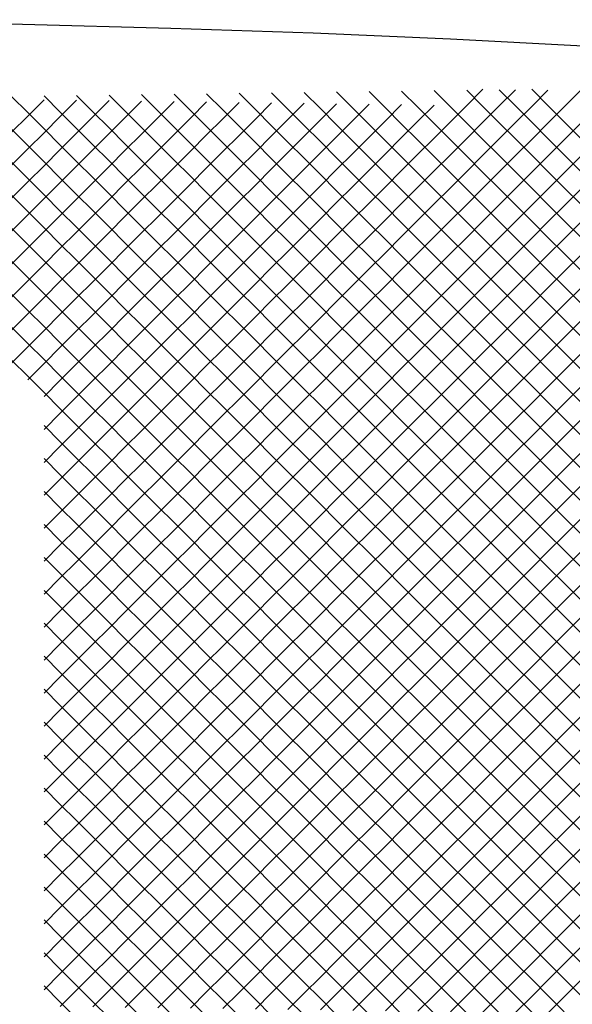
# Model space of a CAD drawing. Extents: x -15.9 to 15.9, y -4.2 to 4.2.
# Tile 20 of 29: x 2.3 to 4.7, y -0.1 to 4.2. Entities that reach past the tile are written whole.
import ezdxf

# ---------------------------------------------------------------- set-up
doc = ezdxf.new("R2010")
doc.units = 0

msp = doc.modelspace()

# ---------------------------------------------------------------- linework, layer by layer
at = {"layer": 'CNC'}
for points in [[(7.42467, 3.86475), (6.92309, 3.9178), (6.40774, 3.9664), (5.87822, 4.01051), (5.33394, 4.05008), (4.77402, 4.08508), (4.19718, 4.11549), (3.60147, 4.14126), (2.98389, 4.16238), (2.33943, 4.17883), (1.65885, 4.19059), (0.92078, 4.19765), (0, 4.2), (-0.92078, 4.19765), (-1.65885, 4.19059), (-2.33943, 4.17883)], [(2.43367, 1.99367), (2.50421, 2.06421), (2.57475, 2.13475), (2.64529, 2.20529), (2.71583, 2.27583), (2.78637, 2.34637), (2.85691, 2.41691), (2.92745, 2.48745), (2.998, 2.558), (3.06854, 2.62854), (3.13908, 2.69908), (3.20962, 2.76962), (3.28016, 2.84016), (3.3507, 2.9107), (3.42124, 2.98124), (3.49178, 3.05178), (3.56232, 3.12232), (3.63287, 3.19287), (3.70341, 3.26341), (3.77395, 3.33395), (3.84449, 3.40449), (3.91503, 3.47503), (3.98557, 3.54557), (4.05611, 3.61611), (4.12665, 3.68665), (4.19719, 3.75719), (4.26774, 3.82774), (4.33828, 3.89828)], [(2.43367, 1.85067), (2.50421, 1.92121), (2.57475, 1.99175), (2.64529, 2.06229), (2.71583, 2.13283), (2.78637, 2.20337), (2.85691, 2.27391), (2.92745, 2.34445), (2.998, 2.415), (3.06854, 2.48554), (3.13908, 2.55608), (3.20962, 2.62662), (3.28016, 2.69716), (3.3507, 2.7677), (3.42124, 2.83824), (3.49178, 2.90878), (3.56232, 2.97932), (3.63287, 3.04987), (3.70341, 3.12041), (3.77395, 3.19095), (3.84449, 3.26149), (3.91503, 3.33203), (3.98557, 3.40257), (4.05611, 3.47311), (4.12665, 3.54365), (4.19719, 3.61419), (4.26774, 3.68474), (4.33828, 3.75528), (4.40882, 3.82582), (4.47936, 3.89636)], [(2.43367, 1.70767), (2.50421, 1.77821), (2.57475, 1.84875), (2.64529, 1.91929), (2.71583, 1.98983), (2.78637, 2.06037), (2.85691, 2.13091), (2.92745, 2.20145), (2.998, 2.272), (3.06854, 2.34254), (3.13908, 2.41308), (3.20962, 2.48362), (3.28016, 2.55416), (3.3507, 2.6247), (3.42124, 2.69524), (3.49178, 2.76578), (3.56232, 2.83632), (3.63287, 2.90687), (3.70341, 2.97741), (3.77395, 3.04795), (3.84449, 3.11849), (3.91503, 3.18903), (3.98557, 3.25957), (4.05611, 3.33011), (4.12665, 3.40065), (4.19719, 3.47119), (4.26774, 3.54174), (4.33828, 3.61228), (4.40882, 3.68282), (4.47936, 3.75336), (4.5499, 3.8239), (4.62044, 3.89444)], [(2.43367, 1.56467), (2.50421, 1.63521), (2.57475, 1.70575), (2.64529, 1.77629), (2.71583, 1.84683), (2.78637, 1.91737), (2.85691, 1.98791), (2.92745, 2.05845), (2.998, 2.129), (3.06854, 2.19954), (3.13908, 2.27008), (3.20962, 2.34062), (3.28016, 2.41116), (3.3507, 2.4817), (3.42124, 2.55224), (3.49178, 2.62278), (3.56232, 2.69332), (3.63287, 2.76387), (3.70341, 2.83441), (3.77395, 2.90495), (3.84449, 2.97549), (3.91503, 3.04603), (3.98557, 3.11657), (4.05611, 3.18711), (4.12665, 3.25765), (4.19719, 3.32819), (4.26774, 3.39874), (4.33828, 3.46928), (4.40882, 3.53982), (4.47936, 3.61036), (4.5499, 3.6809), (4.62044, 3.75144), (4.69098, 3.82198), (4.76152, 3.89252)], [(3.84449, 3.88851), (3.91503, 3.81797), (3.98557, 3.74743), (4.05611, 3.67689), (4.12665, 3.60635), (4.19719, 3.53581), (4.26774, 3.46526), (4.33828, 3.39472), (4.40882, 3.32418), (4.47936, 3.25364), (4.5499, 3.1831), (4.62044, 3.11256), (4.69098, 3.04202), (4.76152, 2.97148)], [(3.98557, 3.89043), (4.05611, 3.81989), (4.12665, 3.74935), (4.19719, 3.67881), (4.26774, 3.60826), (4.33828, 3.53772), (4.40882, 3.46718), (4.47936, 3.39664), (4.5499, 3.3261), (4.62044, 3.25556), (4.69098, 3.18502), (4.76152, 3.11448)], [(4.12665, 3.89235), (4.19719, 3.82181), (4.26774, 3.75126), (4.33828, 3.68072), (4.40882, 3.61018), (4.47936, 3.53964), (4.5499, 3.4691), (4.62044, 3.39856), (4.69098, 3.32802), (4.76152, 3.25748)], [(4.26774, 3.89426), (4.33828, 3.82372), (4.40882, 3.75318), (4.47936, 3.68264), (4.5499, 3.6121), (4.62044, 3.54156), (4.69098, 3.47102), (4.76152, 3.40048)], [(4.40882, 3.89618), (4.47936, 3.82564), (4.5499, 3.7551), (4.62044, 3.68456), (4.69098, 3.61402), (4.76152, 3.54348)], [(4.5499, 3.8981), (4.62044, 3.82756), (4.69098, 3.75702), (4.76152, 3.68648)], [(1.23447, 2.65347), (1.30501, 2.72401), (1.37555, 2.79455), (1.44609, 2.86509), (1.51663, 2.93563), (1.58717, 3.00617), (1.65772, 3.07672), (1.72826, 3.14726), (1.7988, 3.2178), (1.86934, 3.28834), (1.93988, 3.35888), (2.01042, 3.42942), (2.08096, 3.49996), (2.1515, 3.5705), (2.22204, 3.64104), (2.29259, 3.71159), (2.36313, 3.78213), (2.43367, 3.85267)], [(1.37555, 2.65155), (1.44609, 2.72209), (1.51663, 2.79263), (1.58717, 2.86317), (1.65772, 2.93372), (1.72826, 3.00426), (1.7988, 3.0748), (1.86934, 3.14534), (1.93988, 3.21588), (2.01042, 3.28642), (2.08096, 3.35696), (2.1515, 3.4275), (2.22204, 3.49804), (2.29259, 3.56859), (2.36313, 3.63913), (2.43367, 3.70967), (2.50421, 3.78021), (2.57475, 3.85075)], [(1.51663, 2.64963), (1.58717, 2.72017), (1.65772, 2.79072), (1.72826, 2.86126), (1.7988, 2.9318), (1.86934, 3.00234), (1.93988, 3.07288), (2.01042, 3.14342), (2.08096, 3.21396), (2.1515, 3.2845), (2.22204, 3.35504), (2.29259, 3.42559), (2.36313, 3.49613), (2.43367, 3.56667), (2.50421, 3.63721), (2.57475, 3.70775), (2.64529, 3.77829), (2.71583, 3.84883)], [(1.65772, 2.64772), (1.72826, 2.71826), (1.7988, 2.7888), (1.86934, 2.85934), (1.93988, 2.92988), (2.01042, 3.00042), (2.08096, 3.07096), (2.1515, 3.1415), (2.22204, 3.21204), (2.29259, 3.28259), (2.36313, 3.35313), (2.43367, 3.42367), (2.50421, 3.49421), (2.57475, 3.56475), (2.64529, 3.63529), (2.71583, 3.70583), (2.78637, 3.77637), (2.85691, 3.84691)], [(1.7988, 2.6458), (1.86934, 2.71634), (1.93988, 2.78688), (2.01042, 2.85742), (2.08096, 2.92796), (2.1515, 2.9985), (2.22204, 3.06904), (2.29259, 3.13959), (2.36313, 3.21013), (2.43367, 3.28067), (2.50421, 3.35121), (2.57475, 3.42175), (2.64529, 3.49229), (2.71583, 3.56283), (2.78637, 3.63337), (2.85691, 3.70391), (2.92745, 3.77445), (2.998, 3.845)], [(2.29259, 3.86741), (2.36313, 3.79687), (2.43367, 3.72633), (2.50421, 3.65579), (2.57475, 3.58525), (2.64529, 3.51471), (2.71583, 3.44417), (2.78637, 3.37363), (2.85691, 3.30309), (2.92745, 3.23255), (2.998, 3.162), (3.06854, 3.09146), (3.13908, 3.02092), (3.20962, 2.95038), (3.28016, 2.87984), (3.3507, 2.8093), (3.42124, 2.73876), (3.49178, 2.66822), (3.56232, 2.59768), (3.63287, 2.52713), (3.70341, 2.45659), (3.77395, 2.38605), (3.84449, 2.31551), (3.91503, 2.24497), (3.98557, 2.17443), (4.05611, 2.10389), (4.12665, 2.03335), (4.19719, 1.96281), (4.26774, 1.89226), (4.33828, 1.82172), (4.40882, 1.75118), (4.47936, 1.68064), (4.5499, 1.6101), (4.62044, 1.53956), (4.69098, 1.46902), (4.76152, 1.39848)], [(2.43367, 3.86933), (2.50421, 3.79879), (2.57475, 3.72825), (2.64529, 3.65771), (2.71583, 3.58717), (2.78637, 3.51663), (2.85691, 3.44609), (2.92745, 3.37555), (2.998, 3.305), (3.06854, 3.23446), (3.13908, 3.16392), (3.20962, 3.09338), (3.28016, 3.02284), (3.3507, 2.9523), (3.42124, 2.88176), (3.49178, 2.81122), (3.56232, 2.74068), (3.63287, 2.67013), (3.70341, 2.59959), (3.77395, 2.52905), (3.84449, 2.45851), (3.91503, 2.38797), (3.98557, 2.31743), (4.05611, 2.24689), (4.12665, 2.17635), (4.19719, 2.10581), (4.26774, 2.03526), (4.33828, 1.96472), (4.40882, 1.89418), (4.47936, 1.82364), (4.5499, 1.7531), (4.62044, 1.68256), (4.69098, 1.61202), (4.76152, 1.54148)], [(2.57475, 3.87125), (2.64529, 3.80071), (2.71583, 3.73017), (2.78637, 3.65963), (2.85691, 3.58909), (2.92745, 3.51855), (2.998, 3.448), (3.06854, 3.37746), (3.13908, 3.30692), (3.20962, 3.23638), (3.28016, 3.16584), (3.3507, 3.0953), (3.42124, 3.02476), (3.49178, 2.95422), (3.56232, 2.88368), (3.63287, 2.81313), (3.70341, 2.74259), (3.77395, 2.67205), (3.84449, 2.60151), (3.91503, 2.53097), (3.98557, 2.46043), (4.05611, 2.38989), (4.12665, 2.31935), (4.19719, 2.24881), (4.26774, 2.17826), (4.33828, 2.10772), (4.40882, 2.03718), (4.47936, 1.96664), (4.5499, 1.8961), (4.62044, 1.82556), (4.69098, 1.75502), (4.76152, 1.68448)], [(2.71583, 3.87317), (2.78637, 3.80263), (2.85691, 3.73209), (2.92745, 3.66155), (2.998, 3.591), (3.06854, 3.52046), (3.13908, 3.44992), (3.20962, 3.37938), (3.28016, 3.30884), (3.3507, 3.2383), (3.42124, 3.16776), (3.49178, 3.09722), (3.56232, 3.02668), (3.63287, 2.95613), (3.70341, 2.88559), (3.77395, 2.81505), (3.84449, 2.74451), (3.91503, 2.67397), (3.98557, 2.60343), (4.05611, 2.53289), (4.12665, 2.46235), (4.19719, 2.39181), (4.26774, 2.32126), (4.33828, 2.25072), (4.40882, 2.18018), (4.47936, 2.10964), (4.5499, 2.0391), (4.62044, 1.96856), (4.69098, 1.89802), (4.76152, 1.82748)], [(2.85691, 3.87509), (2.92745, 3.80455), (2.998, 3.734), (3.06854, 3.66346), (3.13908, 3.59292), (3.20962, 3.52238), (3.28016, 3.45184), (3.3507, 3.3813), (3.42124, 3.31076), (3.49178, 3.24022), (3.56232, 3.16968), (3.63287, 3.09913), (3.70341, 3.02859), (3.77395, 2.95805), (3.84449, 2.88751), (3.91503, 2.81697), (3.98557, 2.74643), (4.05611, 2.67589), (4.12665, 2.60535), (4.19719, 2.53481), (4.26774, 2.46426), (4.33828, 2.39372), (4.40882, 2.32318), (4.47936, 2.25264), (4.5499, 2.1821), (4.62044, 2.11156), (4.69098, 2.04102), (4.76152, 1.97048)], [(2.998, 3.877), (3.06854, 3.80646), (3.13908, 3.73592), (3.20962, 3.66538), (3.28016, 3.59484), (3.3507, 3.5243), (3.42124, 3.45376), (3.49178, 3.38322), (3.56232, 3.31268), (3.63287, 3.24213), (3.70341, 3.17159), (3.77395, 3.10105), (3.84449, 3.03051), (3.91503, 2.95997), (3.98557, 2.88943), (4.05611, 2.81889), (4.12665, 2.74835), (4.19719, 2.67781), (4.26774, 2.60726), (4.33828, 2.53672), (4.40882, 2.46618), (4.47936, 2.39564), (4.5499, 2.3251), (4.62044, 2.25456), (4.69098, 2.18402), (4.76152, 2.11348)], [(3.13908, 3.87892), (3.20962, 3.80838), (3.28016, 3.73784), (3.3507, 3.6673), (3.42124, 3.59676), (3.49178, 3.52622), (3.56232, 3.45568), (3.63287, 3.38513), (3.70341, 3.31459), (3.77395, 3.24405), (3.84449, 3.17351), (3.91503, 3.10297), (3.98557, 3.03243), (4.05611, 2.96189), (4.12665, 2.89135), (4.19719, 2.82081), (4.26774, 2.75026), (4.33828, 2.67972), (4.40882, 2.60918), (4.47936, 2.53864), (4.5499, 2.4681), (4.62044, 2.39756), (4.69098, 2.32702), (4.76152, 2.25648)], [(3.28016, 3.88084), (3.3507, 3.8103), (3.42124, 3.73976), (3.49178, 3.66922), (3.56232, 3.59868), (3.63287, 3.52813), (3.70341, 3.45759), (3.77395, 3.38705), (3.84449, 3.31651), (3.91503, 3.24597), (3.98557, 3.17543), (4.05611, 3.10489), (4.12665, 3.03435), (4.19719, 2.96381), (4.26774, 2.89326), (4.33828, 2.82272), (4.40882, 2.75218), (4.47936, 2.68164), (4.5499, 2.6111), (4.62044, 2.54056), (4.69098, 2.47002), (4.76152, 2.39948)], [(3.42124, 3.88276), (3.49178, 3.81222), (3.56232, 3.74168), (3.63287, 3.67113), (3.70341, 3.60059), (3.77395, 3.53005), (3.84449, 3.45951), (3.91503, 3.38897), (3.98557, 3.31843), (4.05611, 3.24789), (4.12665, 3.17735), (4.19719, 3.10681), (4.26774, 3.03626), (4.33828, 2.96572), (4.40882, 2.89518), (4.47936, 2.82464), (4.5499, 2.7541), (4.62044, 2.68356), (4.69098, 2.61302), (4.76152, 2.54248)], [(3.56232, 3.88468), (3.63287, 3.81413), (3.70341, 3.74359), (3.77395, 3.67305), (3.84449, 3.60251), (3.91503, 3.53197), (3.98557, 3.46143), (4.05611, 3.39089), (4.12665, 3.32035), (4.19719, 3.24981), (4.26774, 3.17926), (4.33828, 3.10872), (4.40882, 3.03818), (4.47936, 2.96764), (4.5499, 2.8971), (4.62044, 2.82656), (4.69098, 2.75602), (4.76152, 2.68548)], [(3.70341, 3.88659), (3.77395, 3.81605), (3.84449, 3.74551), (3.91503, 3.67497), (3.98557, 3.60443), (4.05611, 3.53389), (4.12665, 3.46335), (4.19719, 3.39281), (4.26774, 3.32226), (4.33828, 3.25172), (4.40882, 3.18118), (4.47936, 3.11064), (4.5499, 3.0401), (4.62044, 2.96956), (4.69098, 2.89902), (4.76152, 2.82848)], [(1.93988, 2.64388), (2.01042, 2.71442), (2.08096, 2.78496), (2.1515, 2.8555), (2.22204, 2.92604), (2.29259, 2.99659), (2.36313, 3.06713), (2.43367, 3.13767), (2.50421, 3.20821), (2.57475, 3.27875), (2.64529, 3.34929), (2.71583, 3.41983), (2.78637, 3.49037), (2.85691, 3.56091), (2.92745, 3.63145), (2.998, 3.702), (3.06854, 3.77254), (3.13908, 3.84308)], [(2.08096, 2.64196), (2.1515, 2.7125), (2.22204, 2.78304), (2.29259, 2.85359), (2.36313, 2.92413), (2.43367, 2.99467), (2.50421, 3.06521), (2.57475, 3.13575), (2.64529, 3.20629), (2.71583, 3.27683), (2.78637, 3.34737), (2.85691, 3.41791), (2.92745, 3.48845), (2.998, 3.559), (3.06854, 3.62954), (3.13908, 3.70008), (3.20962, 3.77062), (3.28016, 3.84116)], [(2.22204, 2.64004), (2.29259, 2.71059), (2.36313, 2.78113), (2.43367, 2.85167), (2.50421, 2.92221), (2.57475, 2.99275), (2.64529, 3.06329), (2.71583, 3.13383), (2.78637, 3.20437), (2.85691, 3.27491), (2.92745, 3.34545), (2.998, 3.416), (3.06854, 3.48654), (3.13908, 3.55708), (3.20962, 3.62762), (3.28016, 3.69816), (3.3507, 3.7687), (3.42124, 3.83924)], [(2.36313, 2.63813), (2.43367, 2.70867), (2.50421, 2.77921), (2.57475, 2.84975), (2.64529, 2.92029), (2.71583, 2.99083), (2.78637, 3.06137), (2.85691, 3.13191), (2.92745, 3.20245), (2.998, 3.273), (3.06854, 3.34354), (3.13908, 3.41408), (3.20962, 3.48462), (3.28016, 3.55516), (3.3507, 3.6257), (3.42124, 3.69624), (3.49178, 3.76678), (3.56232, 3.83732)], [(2.43367, 2.56567), (2.50421, 2.63621), (2.57475, 2.70675), (2.64529, 2.77729), (2.71583, 2.84783), (2.78637, 2.91837), (2.85691, 2.98891), (2.92745, 3.05945), (2.998, 3.13), (3.06854, 3.20054), (3.13908, 3.27108), (3.20962, 3.34162), (3.28016, 3.41216), (3.3507, 3.4827), (3.42124, 3.55324), (3.49178, 3.62378), (3.56232, 3.69432), (3.63287, 3.76487), (3.70341, 3.83541)], [(2.43367, 2.42267), (2.50421, 2.49321), (2.57475, 2.56375), (2.64529, 2.63429), (2.71583, 2.70483), (2.78637, 2.77537), (2.85691, 2.84591), (2.92745, 2.91645), (2.998, 2.987), (3.06854, 3.05754), (3.13908, 3.12808), (3.20962, 3.19862), (3.28016, 3.26916), (3.3507, 3.3397), (3.42124, 3.41024), (3.49178, 3.48078), (3.56232, 3.55132), (3.63287, 3.62187), (3.70341, 3.69241), (3.77395, 3.76295), (3.84449, 3.83349)], [(2.43367, 2.27967), (2.50421, 2.35021), (2.57475, 2.42075), (2.64529, 2.49129), (2.71583, 2.56183), (2.78637, 2.63237), (2.85691, 2.70291), (2.92745, 2.77345), (2.998, 2.844), (3.06854, 2.91454), (3.13908, 2.98508), (3.20962, 3.05562), (3.28016, 3.12616), (3.3507, 3.1967), (3.42124, 3.26724), (3.49178, 3.33778), (3.56232, 3.40832), (3.63287, 3.47887), (3.70341, 3.54941), (3.77395, 3.61995), (3.84449, 3.69049), (3.91503, 3.76103), (3.98557, 3.83157)], [(2.43367, 2.13667), (2.50421, 2.20721), (2.57475, 2.27775), (2.64529, 2.34829), (2.71583, 2.41883), (2.78637, 2.48937), (2.85691, 2.55991), (2.92745, 2.63045), (2.998, 2.701), (3.06854, 2.77154), (3.13908, 2.84208), (3.20962, 2.91262), (3.28016, 2.98316), (3.3507, 3.0537), (3.42124, 3.12424), (3.49178, 3.19478), (3.56232, 3.26532), (3.63287, 3.33587), (3.70341, 3.40641), (3.77395, 3.47695), (3.84449, 3.54749), (3.91503, 3.61803), (3.98557, 3.68857), (4.05611, 3.75911), (4.12665, 3.82965)], [(2.29259, 3.72441), (2.36313, 3.65387), (2.43367, 3.58333), (2.50421, 3.51279), (2.57475, 3.44225), (2.64529, 3.37171), (2.71583, 3.30117), (2.78637, 3.23063), (2.85691, 3.16009), (2.92745, 3.08955), (2.998, 3.019), (3.06854, 2.94846), (3.13908, 2.87792), (3.20962, 2.80738), (3.28016, 2.73684), (3.3507, 2.6663), (3.42124, 2.59576), (3.49178, 2.52522), (3.56232, 2.45468), (3.63287, 2.38413), (3.70341, 2.31359), (3.77395, 2.24305), (3.84449, 2.17251), (3.91503, 2.10197), (3.98557, 2.03143), (4.05611, 1.96089), (4.12665, 1.89035), (4.19719, 1.81981), (4.26774, 1.74926), (4.33828, 1.67872), (4.40882, 1.60818), (4.47936, 1.53764), (4.5499, 1.4671), (4.62044, 1.39656), (4.69098, 1.32602), (4.76152, 1.25548)], [(2.43367, 1.42167), (2.50421, 1.49221), (2.57475, 1.56275), (2.64529, 1.63329), (2.71583, 1.70383), (2.78637, 1.77437), (2.85691, 1.84491), (2.92745, 1.91545), (2.998, 1.986), (3.06854, 2.05654), (3.13908, 2.12708), (3.20962, 2.19762), (3.28016, 2.26816), (3.3507, 2.3387), (3.42124, 2.40924), (3.49178, 2.47978), (3.56232, 2.55032), (3.63287, 2.62087), (3.70341, 2.69141), (3.77395, 2.76195), (3.84449, 2.83249), (3.91503, 2.90303), (3.98557, 2.97357), (4.05611, 3.04411), (4.12665, 3.11465), (4.19719, 3.18519), (4.26774, 3.25574), (4.33828, 3.32628), (4.40882, 3.39682), (4.47936, 3.46736), (4.5499, 3.5379), (4.62044, 3.60844), (4.69098, 3.67898), (4.76152, 3.74952)], [(2.43367, 1.27867), (2.50421, 1.34921), (2.57475, 1.41975), (2.64529, 1.49029), (2.71583, 1.56083), (2.78637, 1.63137), (2.85691, 1.70191), (2.92745, 1.77245), (2.998, 1.843), (3.06854, 1.91354), (3.13908, 1.98408), (3.20962, 2.05462), (3.28016, 2.12516), (3.3507, 2.1957), (3.42124, 2.26624), (3.49178, 2.33678), (3.56232, 2.40732), (3.63287, 2.47787), (3.70341, 2.54841), (3.77395, 2.61895), (3.84449, 2.68949), (3.91503, 2.76003), (3.98557, 2.83057), (4.05611, 2.90111), (4.12665, 2.97165), (4.19719, 3.04219), (4.26774, 3.11274), (4.33828, 3.18328), (4.40882, 3.25382), (4.47936, 3.32436), (4.5499, 3.3949), (4.62044, 3.46544), (4.69098, 3.53598), (4.76152, 3.60652)], [(2.29259, 3.58141), (2.36313, 3.51087), (2.43367, 3.44033), (2.50421, 3.36979), (2.57475, 3.29925), (2.64529, 3.22871), (2.71583, 3.15817), (2.78637, 3.08763), (2.85691, 3.01709), (2.92745, 2.94655), (2.998, 2.876), (3.06854, 2.80546), (3.13908, 2.73492), (3.20962, 2.66438), (3.28016, 2.59384), (3.3507, 2.5233), (3.42124, 2.45276), (3.49178, 2.38222), (3.56232, 2.31168), (3.63287, 2.24113), (3.70341, 2.17059), (3.77395, 2.10005), (3.84449, 2.02951), (3.91503, 1.95897), (3.98557, 1.88843), (4.05611, 1.81789), (4.12665, 1.74735), (4.19719, 1.67681), (4.26774, 1.60626), (4.33828, 1.53572), (4.40882, 1.46518), (4.47936, 1.39464), (4.5499, 1.3241), (4.62044, 1.25356), (4.69098, 1.18302), (4.76152, 1.11248)], [(2.43367, 1.13567), (2.50421, 1.20621), (2.57475, 1.27675), (2.64529, 1.34729), (2.71583, 1.41783), (2.78637, 1.48837), (2.85691, 1.55891), (2.92745, 1.62945), (2.998, 1.7), (3.06854, 1.77054), (3.13908, 1.84108), (3.20962, 1.91162), (3.28016, 1.98216), (3.3507, 2.0527), (3.42124, 2.12324), (3.49178, 2.19378), (3.56232, 2.26432), (3.63287, 2.33487), (3.70341, 2.40541), (3.77395, 2.47595), (3.84449, 2.54649), (3.91503, 2.61703), (3.98557, 2.68757), (4.05611, 2.75811), (4.12665, 2.82865), (4.19719, 2.89919), (4.26774, 2.96974), (4.33828, 3.04028), (4.40882, 3.11082), (4.47936, 3.18136), (4.5499, 3.2519), (4.62044, 3.32244), (4.69098, 3.39298), (4.76152, 3.46352)], [(2.29259, 3.43841), (2.36313, 3.36787), (2.43367, 3.29733), (2.50421, 3.22679), (2.57475, 3.15625), (2.64529, 3.08571), (2.71583, 3.01517), (2.78637, 2.94463), (2.85691, 2.87409), (2.92745, 2.80355), (2.998, 2.733), (3.06854, 2.66246), (3.13908, 2.59192), (3.20962, 2.52138), (3.28016, 2.45084), (3.3507, 2.3803), (3.42124, 2.30976), (3.49178, 2.23922), (3.56232, 2.16868), (3.63287, 2.09813), (3.70341, 2.02759), (3.77395, 1.95705), (3.84449, 1.88651), (3.91503, 1.81597), (3.98557, 1.74543), (4.05611, 1.67489), (4.12665, 1.60435), (4.19719, 1.53381), (4.26774, 1.46326), (4.33828, 1.39272), (4.40882, 1.32218), (4.47936, 1.25164), (4.5499, 1.1811), (4.62044, 1.11056), (4.69098, 1.04002), (4.76152, 0.96948)], [(2.29259, 3.29541), (2.36313, 3.22487), (2.43367, 3.15433), (2.50421, 3.08379), (2.57475, 3.01325), (2.64529, 2.94271), (2.71583, 2.87217), (2.78637, 2.80163), (2.85691, 2.73109), (2.92745, 2.66055), (2.998, 2.59), (3.06854, 2.51946), (3.13908, 2.44892), (3.20962, 2.37838), (3.28016, 2.30784), (3.3507, 2.2373), (3.42124, 2.16676), (3.49178, 2.09622), (3.56232, 2.02568), (3.63287, 1.95513), (3.70341, 1.88459), (3.77395, 1.81405), (3.84449, 1.74351), (3.91503, 1.67297), (3.98557, 1.60243), (4.05611, 1.53189), (4.12665, 1.46135), (4.19719, 1.39081), (4.26774, 1.32026), (4.33828, 1.24972), (4.40882, 1.17918), (4.47936, 1.10864), (4.5499, 1.0381), (4.62044, 0.96756), (4.69098, 0.89702), (4.76152, 0.82648)], [(2.43367, 0.99267), (2.50421, 1.06321), (2.57475, 1.13375), (2.64529, 1.20429), (2.71583, 1.27483), (2.78637, 1.34537), (2.85691, 1.41591), (2.92745, 1.48645), (2.998, 1.557), (3.06854, 1.62754), (3.13908, 1.69808), (3.20962, 1.76862), (3.28016, 1.83916), (3.3507, 1.9097), (3.42124, 1.98024), (3.49178, 2.05078), (3.56232, 2.12132), (3.63287, 2.19187), (3.70341, 2.26241), (3.77395, 2.33295), (3.84449, 2.40349), (3.91503, 2.47403), (3.98557, 2.54457), (4.05611, 2.61511), (4.12665, 2.68565), (4.19719, 2.75619), (4.26774, 2.82674), (4.33828, 2.89728), (4.40882, 2.96782), (4.47936, 3.03836), (4.5499, 3.1089), (4.62044, 3.17944), (4.69098, 3.24998), (4.76152, 3.32052)], [(2.43367, 0.84967), (2.50421, 0.92021), (2.57475, 0.99075), (2.64529, 1.06129), (2.71583, 1.13183), (2.78637, 1.20237), (2.85691, 1.27291), (2.92745, 1.34345), (2.998, 1.414), (3.06854, 1.48454), (3.13908, 1.55508), (3.20962, 1.62562), (3.28016, 1.69616), (3.3507, 1.7667), (3.42124, 1.83724), (3.49178, 1.90778), (3.56232, 1.97832), (3.63287, 2.04887), (3.70341, 2.11941), (3.77395, 2.18995), (3.84449, 2.26049), (3.91503, 2.33103), (3.98557, 2.40157), (4.05611, 2.47211), (4.12665, 2.54265), (4.19719, 2.61319), (4.26774, 2.68374), (4.33828, 2.75428), (4.40882, 2.82482), (4.47936, 2.89536), (4.5499, 2.9659), (4.62044, 3.03644), (4.69098, 3.10698), (4.76152, 3.17752)], [(2.29259, 3.15241), (2.36313, 3.08187), (2.43367, 3.01133), (2.50421, 2.94079), (2.57475, 2.87025), (2.64529, 2.79971), (2.71583, 2.72917), (2.78637, 2.65863), (2.85691, 2.58809), (2.92745, 2.51755), (2.998, 2.447), (3.06854, 2.37646), (3.13908, 2.30592), (3.20962, 2.23538), (3.28016, 2.16484), (3.3507, 2.0943), (3.42124, 2.02376), (3.49178, 1.95322), (3.56232, 1.88268), (3.63287, 1.81213), (3.70341, 1.74159), (3.77395, 1.67105), (3.84449, 1.60051), (3.91503, 1.52997), (3.98557, 1.45943), (4.05611, 1.38889), (4.12665, 1.31835), (4.19719, 1.24781), (4.26774, 1.17726), (4.33828, 1.10672), (4.40882, 1.03618), (4.47936, 0.96564), (4.5499, 0.8951), (4.62044, 0.82456), (4.69098, 0.75402), (4.76152, 0.68348)], [(2.43367, 0.70667), (2.50421, 0.77721), (2.57475, 0.84775), (2.64529, 0.91829), (2.71583, 0.98883), (2.78637, 1.05937), (2.85691, 1.12991), (2.92745, 1.20045), (2.998, 1.271), (3.06854, 1.34154), (3.13908, 1.41208), (3.20962, 1.48262), (3.28016, 1.55316), (3.3507, 1.6237), (3.42124, 1.69424), (3.49178, 1.76478), (3.56232, 1.83532), (3.63287, 1.90587), (3.70341, 1.97641), (3.77395, 2.04695), (3.84449, 2.11749), (3.91503, 2.18803), (3.98557, 2.25857), (4.05611, 2.32911), (4.12665, 2.39965), (4.19719, 2.47019), (4.26774, 2.54074), (4.33828, 2.61128), (4.40882, 2.68182), (4.47936, 2.75236), (4.5499, 2.8229), (4.62044, 2.89344), (4.69098, 2.96398), (4.76152, 3.03452)], [(2.29259, 3.00941), (2.36313, 2.93887), (2.43367, 2.86833), (2.50421, 2.79779), (2.57475, 2.72725), (2.64529, 2.65671), (2.71583, 2.58617), (2.78637, 2.51563), (2.85691, 2.44509), (2.92745, 2.37455), (2.998, 2.304), (3.06854, 2.23346), (3.13908, 2.16292), (3.20962, 2.09238), (3.28016, 2.02184), (3.3507, 1.9513), (3.42124, 1.88076), (3.49178, 1.81022), (3.56232, 1.73968), (3.63287, 1.66913), (3.70341, 1.59859), (3.77395, 1.52805), (3.84449, 1.45751), (3.91503, 1.38697), (3.98557, 1.31643), (4.05611, 1.24589), (4.12665, 1.17535), (4.19719, 1.10481), (4.26774, 1.03426), (4.33828, 0.96372), (4.40882, 0.89318), (4.47936, 0.82264), (4.5499, 0.7521), (4.62044, 0.68156), (4.69098, 0.61102), (4.76152, 0.54048)], [(2.29259, 2.86641), (2.36313, 2.79587), (2.43367, 2.72533), (2.50421, 2.65479), (2.57475, 2.58425), (2.64529, 2.51371), (2.71583, 2.44317), (2.78637, 2.37263), (2.85691, 2.30209), (2.92745, 2.23155), (2.998, 2.161), (3.06854, 2.09046), (3.13908, 2.01992), (3.20962, 1.94938), (3.28016, 1.87884), (3.3507, 1.8083), (3.42124, 1.73776), (3.49178, 1.66722), (3.56232, 1.59668), (3.63287, 1.52613), (3.70341, 1.45559), (3.77395, 1.38505), (3.84449, 1.31451), (3.91503, 1.24397), (3.98557, 1.17343), (4.05611, 1.10289), (4.12665, 1.03235), (4.19719, 0.96181), (4.26774, 0.89126), (4.33828, 0.82072), (4.40882, 0.75018), (4.47936, 0.67964), (4.5499, 0.6091), (4.62044, 0.53856), (4.69098, 0.46802), (4.76152, 0.39748)], [(2.43367, 0.56367), (2.50421, 0.63421), (2.57475, 0.70475), (2.64529, 0.77529), (2.71583, 0.84583), (2.78637, 0.91637), (2.85691, 0.98691), (2.92745, 1.05745), (2.998, 1.128), (3.06854, 1.19854), (3.13908, 1.26908), (3.20962, 1.33962), (3.28016, 1.41016), (3.3507, 1.4807), (3.42124, 1.55124), (3.49178, 1.62178), (3.56232, 1.69232), (3.63287, 1.76287), (3.70341, 1.83341), (3.77395, 1.90395), (3.84449, 1.97449), (3.91503, 2.04503), (3.98557, 2.11557), (4.05611, 2.18611), (4.12665, 2.25665), (4.19719, 2.32719), (4.26774, 2.39774), (4.33828, 2.46828), (4.40882, 2.53882), (4.47936, 2.60936), (4.5499, 2.6799), (4.62044, 2.75044), (4.69098, 2.82098), (4.76152, 2.89152)], [(2.43367, 0.42067), (2.50421, 0.49121), (2.57475, 0.56175), (2.64529, 0.63229), (2.71583, 0.70283), (2.78637, 0.77337), (2.85691, 0.84391), (2.92745, 0.91445), (2.998, 0.985), (3.06854, 1.05554), (3.13908, 1.12608), (3.20962, 1.19662), (3.28016, 1.26716), (3.3507, 1.3377), (3.42124, 1.40824), (3.49178, 1.47878), (3.56232, 1.54932), (3.63287, 1.61987), (3.70341, 1.69041), (3.77395, 1.76095), (3.84449, 1.83149), (3.91503, 1.90203), (3.98557, 1.97257), (4.05611, 2.04311), (4.12665, 2.11365), (4.19719, 2.18419), (4.26774, 2.25474), (4.33828, 2.32528), (4.40882, 2.39582), (4.47936, 2.46636), (4.5499, 2.5369), (4.62044, 2.60744), (4.69098, 2.67798), (4.76152, 2.74852)], [(2.29259, 2.72341), (2.36313, 2.65287), (2.43367, 2.58233), (2.50421, 2.51179), (2.57475, 2.44125), (2.64529, 2.37071), (2.71583, 2.30017), (2.78637, 2.22963), (2.85691, 2.15909), (2.92745, 2.08855), (2.998, 2.018), (3.06854, 1.94746), (3.13908, 1.87692), (3.20962, 1.80638), (3.28016, 1.73584), (3.3507, 1.6653), (3.42124, 1.59476), (3.49178, 1.52422), (3.56232, 1.45368), (3.63287, 1.38313), (3.70341, 1.31259), (3.77395, 1.24205), (3.84449, 1.17151), (3.91503, 1.10097), (3.98557, 1.03043), (4.05611, 0.95989), (4.12665, 0.88935), (4.19719, 0.81881), (4.26774, 0.74826), (4.33828, 0.67772), (4.40882, 0.60718), (4.47936, 0.53664), (4.5499, 0.4661), (4.62044, 0.39556), (4.69098, 0.32502), (4.76152, 0.25448)], [(2.43367, 0.27767), (2.50421, 0.34821), (2.57475, 0.41875), (2.64529, 0.48929), (2.71583, 0.55983), (2.78637, 0.63037), (2.85691, 0.70091), (2.92745, 0.77145), (2.998, 0.842), (3.06854, 0.91254), (3.13908, 0.98308), (3.20962, 1.05362), (3.28016, 1.12416), (3.3507, 1.1947), (3.42124, 1.26524), (3.49178, 1.33578), (3.56232, 1.40632), (3.63287, 1.47687), (3.70341, 1.54741), (3.77395, 1.61795), (3.84449, 1.68849), (3.91503, 1.75903), (3.98557, 1.82957), (4.05611, 1.90011), (4.12665, 1.97065), (4.19719, 2.04119), (4.26774, 2.11174), (4.33828, 2.18228), (4.40882, 2.25282), (4.47936, 2.32336), (4.5499, 2.3939), (4.62044, 2.46444), (4.69098, 2.53498), (4.76152, 2.60552)], [(2.43367, 0.13467), (2.50421, 0.20521), (2.57475, 0.27575), (2.64529, 0.34629), (2.71583, 0.41683), (2.78637, 0.48737), (2.85691, 0.55791), (2.92745, 0.62845), (2.998, 0.699), (3.06854, 0.76954), (3.13908, 0.84008), (3.20962, 0.91062), (3.28016, 0.98116), (3.3507, 1.0517), (3.42124, 1.12224), (3.49178, 1.19278), (3.56232, 1.26332), (3.63287, 1.33387), (3.70341, 1.40441), (3.77395, 1.47495), (3.84449, 1.54549), (3.91503, 1.61603), (3.98557, 1.68657), (4.05611, 1.75711), (4.12665, 1.82765), (4.19719, 1.89819), (4.26774, 1.96874), (4.33828, 2.03928), (4.40882, 2.10982), (4.47936, 2.18036), (4.5499, 2.2509), (4.62044, 2.32144), (4.69098, 2.39198), (4.76152, 2.46252)], [(2.43367, 2.43933), (2.50421, 2.36879), (2.57475, 2.29825), (2.64529, 2.22771), (2.71583, 2.15717), (2.78637, 2.08663), (2.85691, 2.01609), (2.92745, 1.94555), (2.998, 1.875), (3.06854, 1.80446), (3.13908, 1.73392), (3.20962, 1.66338), (3.28016, 1.59284), (3.3507, 1.5223), (3.42124, 1.45176), (3.49178, 1.38122), (3.56232, 1.31068), (3.63287, 1.24013), (3.70341, 1.16959), (3.77395, 1.09905), (3.84449, 1.02851), (3.91503, 0.95797), (3.98557, 0.88743), (4.05611, 0.81689), (4.12665, 0.74635), (4.19719, 0.67581), (4.26774, 0.60526), (4.33828, 0.53472), (4.40882, 0.46418), (4.47936, 0.39364), (4.5499, 0.3231), (4.62044, 0.25256), (4.69098, 0.18202), (4.76152, 0.11148)], [(2.43367, -0.00833), (2.50421, 0.06221), (2.57475, 0.13275), (2.64529, 0.20329), (2.71583, 0.27383), (2.78637, 0.34437), (2.85691, 0.41491), (2.92745, 0.48545), (2.998, 0.556), (3.06854, 0.62654), (3.13908, 0.69708), (3.20962, 0.76762), (3.28016, 0.83816), (3.3507, 0.9087), (3.42124, 0.97924), (3.49178, 1.04978), (3.56232, 1.12032), (3.63287, 1.19087), (3.70341, 1.26141), (3.77395, 1.33195), (3.84449, 1.40249), (3.91503, 1.47303), (3.98557, 1.54357), (4.05611, 1.61411), (4.12665, 1.68465), (4.19719, 1.75519), (4.26774, 1.82574), (4.33828, 1.89628), (4.40882, 1.96682), (4.47936, 2.03736), (4.5499, 2.1079), (4.62044, 2.17844), (4.69098, 2.24898), (4.76152, 2.31952)], [(2.43367, 2.29633), (2.50421, 2.22579), (2.57475, 2.15525), (2.64529, 2.08471), (2.71583, 2.01417), (2.78637, 1.94363), (2.85691, 1.87309), (2.92745, 1.80255), (2.998, 1.732), (3.06854, 1.66146), (3.13908, 1.59092), (3.20962, 1.52038), (3.28016, 1.44984), (3.3507, 1.3793), (3.42124, 1.30876), (3.49178, 1.23822), (3.56232, 1.16768), (3.63287, 1.09713), (3.70341, 1.02659), (3.77395, 0.95605), (3.84449, 0.88551), (3.91503, 0.81497), (3.98557, 0.74443), (4.05611, 0.67389), (4.12665, 0.60335), (4.19719, 0.53281), (4.26774, 0.46226), (4.33828, 0.39172), (4.40882, 0.32118), (4.47936, 0.25064), (4.5499, 0.1801), (4.62044, 0.10956), (4.69098, 0.03902), (4.76152, -0.03152)], [(2.43367, 2.15333), (2.50421, 2.08279), (2.57475, 2.01225), (2.64529, 1.94171), (2.71583, 1.87117), (2.78637, 1.80063), (2.85691, 1.73009), (2.92745, 1.65955), (2.998, 1.589), (3.06854, 1.51846), (3.13908, 1.44792), (3.20962, 1.37738), (3.28016, 1.30684), (3.3507, 1.2363), (3.42124, 1.16576), (3.49178, 1.09522), (3.56232, 1.02468), (3.63287, 0.95413), (3.70341, 0.88359), (3.77395, 0.81305), (3.84449, 0.74251), (3.91503, 0.67197), (3.98557, 0.60143), (4.05611, 0.53089), (4.12665, 0.46035), (4.19719, 0.38981), (4.26774, 0.31926), (4.33828, 0.24872), (4.40882, 0.17818), (4.47936, 0.10764), (4.5499, 0.0371), (4.62044, -0.03344), (4.69098, -0.10398)], [(2.50421, -0.08079), (2.57475, -0.01025), (2.64529, 0.06029), (2.71583, 0.13083), (2.78637, 0.20137), (2.85691, 0.27191), (2.92745, 0.34245), (2.998, 0.413), (3.06854, 0.48354), (3.13908, 0.55408), (3.20962, 0.62462), (3.28016, 0.69516), (3.3507, 0.7657), (3.42124, 0.83624), (3.49178, 0.90678), (3.56232, 0.97732), (3.63287, 1.04787), (3.70341, 1.11841), (3.77395, 1.18895), (3.84449, 1.25949), (3.91503, 1.33003), (3.98557, 1.40057), (4.05611, 1.47111), (4.12665, 1.54165), (4.19719, 1.61219), (4.26774, 1.68274), (4.33828, 1.75328), (4.40882, 1.82382), (4.47936, 1.89436), (4.5499, 1.9649), (4.62044, 2.03544), (4.69098, 2.10598), (4.76152, 2.17652)], [(2.43367, 2.01033), (2.50421, 1.93979), (2.57475, 1.86925), (2.64529, 1.79871), (2.71583, 1.72817), (2.78637, 1.65763), (2.85691, 1.58709), (2.92745, 1.51655), (2.998, 1.446), (3.06854, 1.37546), (3.13908, 1.30492), (3.20962, 1.23438), (3.28016, 1.16384), (3.3507, 1.0933), (3.42124, 1.02276), (3.49178, 0.95222), (3.56232, 0.88168), (3.63287, 0.81113), (3.70341, 0.74059), (3.77395, 0.67005), (3.84449, 0.59951), (3.91503, 0.52897), (3.98557, 0.45843), (4.05611, 0.38789), (4.12665, 0.31735), (4.19719, 0.24681), (4.26774, 0.17626), (4.33828, 0.10572), (4.40882, 0.03518), (4.47936, -0.03536), (4.5499, -0.1059)], [(2.64529, -0.08271), (2.71583, -0.01217), (2.78637, 0.05837), (2.85691, 0.12891), (2.92745, 0.19945), (2.998, 0.27), (3.06854, 0.34054), (3.13908, 0.41108), (3.20962, 0.48162), (3.28016, 0.55216), (3.3507, 0.6227), (3.42124, 0.69324), (3.49178, 0.76378), (3.56232, 0.83432), (3.63287, 0.90487), (3.70341, 0.97541), (3.77395, 1.04595), (3.84449, 1.11649), (3.91503, 1.18703), (3.98557, 1.25757), (4.05611, 1.32811), (4.12665, 1.39865), (4.19719, 1.46919), (4.26774, 1.53974), (4.33828, 1.61028), (4.40882, 1.68082), (4.47936, 1.75136), (4.5499, 1.8219), (4.62044, 1.89244), (4.69098, 1.96298), (4.76152, 2.03352)], [(2.78637, -0.08463), (2.85691, -0.01409), (2.92745, 0.05645), (2.998, 0.127), (3.06854, 0.19754), (3.13908, 0.26808), (3.20962, 0.33862), (3.28016, 0.40916), (3.3507, 0.4797), (3.42124, 0.55024), (3.49178, 0.62078), (3.56232, 0.69132), (3.63287, 0.76187), (3.70341, 0.83241), (3.77395, 0.90295), (3.84449, 0.97349), (3.91503, 1.04403), (3.98557, 1.11457), (4.05611, 1.18511), (4.12665, 1.25565), (4.19719, 1.32619), (4.26774, 1.39674), (4.33828, 1.46728), (4.40882, 1.53782), (4.47936, 1.60836), (4.5499, 1.6789), (4.62044, 1.74944), (4.69098, 1.81998), (4.76152, 1.89052)], [(2.43367, 1.86733), (2.50421, 1.79679), (2.57475, 1.72625), (2.64529, 1.65571), (2.71583, 1.58517), (2.78637, 1.51463), (2.85691, 1.44409), (2.92745, 1.37355), (2.998, 1.303), (3.06854, 1.23246), (3.13908, 1.16192), (3.20962, 1.09138), (3.28016, 1.02084), (3.3507, 0.9503), (3.42124, 0.87976), (3.49178, 0.80922), (3.56232, 0.73868), (3.63287, 0.66813), (3.70341, 0.59759), (3.77395, 0.52705), (3.84449, 0.45651), (3.91503, 0.38597), (3.98557, 0.31543), (4.05611, 0.24489), (4.12665, 0.17435), (4.19719, 0.10381), (4.26774, 0.03326), (4.33828, -0.03728), (4.40882, -0.10782)], [(2.43367, 1.72433), (2.50421, 1.65379), (2.57475, 1.58325), (2.64529, 1.51271), (2.71583, 1.44217), (2.78637, 1.37163), (2.85691, 1.30109), (2.92745, 1.23055), (2.998, 1.16), (3.06854, 1.08946), (3.13908, 1.01892), (3.20962, 0.94838), (3.28016, 0.87784), (3.3507, 0.8073), (3.42124, 0.73676), (3.49178, 0.66622), (3.56232, 0.59568), (3.63287, 0.52513), (3.70341, 0.45459), (3.77395, 0.38405), (3.84449, 0.31351), (3.91503, 0.24297), (3.98557, 0.17243), (4.05611, 0.10189), (4.12665, 0.03135), (4.19719, -0.03919), (4.26774, -0.10974)], [(2.92745, -0.08655), (2.998, -0.016), (3.06854, 0.05454), (3.13908, 0.12508), (3.20962, 0.19562), (3.28016, 0.26616), (3.3507, 0.3367), (3.42124, 0.40724), (3.49178, 0.47778), (3.56232, 0.54832), (3.63287, 0.61887), (3.70341, 0.68941), (3.77395, 0.75995), (3.84449, 0.83049), (3.91503, 0.90103), (3.98557, 0.97157), (4.05611, 1.04211), (4.12665, 1.11265), (4.19719, 1.18319), (4.26774, 1.25374), (4.33828, 1.32428), (4.40882, 1.39482), (4.47936, 1.46536), (4.5499, 1.5359), (4.62044, 1.60644), (4.69098, 1.67698), (4.76152, 1.74752)], [(2.43367, 1.58133), (2.50421, 1.51079), (2.57475, 1.44025), (2.64529, 1.36971), (2.71583, 1.29917), (2.78637, 1.22863), (2.85691, 1.15809), (2.92745, 1.08755), (2.998, 1.017), (3.06854, 0.94646), (3.13908, 0.87592), (3.20962, 0.80538), (3.28016, 0.73484), (3.3507, 0.6643), (3.42124, 0.59376), (3.49178, 0.52322), (3.56232, 0.45268), (3.63287, 0.38213), (3.70341, 0.31159), (3.77395, 0.24105), (3.84449, 0.17051), (3.91503, 0.09997), (3.98557, 0.02943), (4.05611, -0.04111), (4.12665, -0.11165)], [(3.06854, -0.08846), (3.13908, -0.01792), (3.20962, 0.05262), (3.28016, 0.12316), (3.3507, 0.1937), (3.42124, 0.26424), (3.49178, 0.33478), (3.56232, 0.40532), (3.63287, 0.47587), (3.70341, 0.54641), (3.77395, 0.61695), (3.84449, 0.68749), (3.91503, 0.75803), (3.98557, 0.82857), (4.05611, 0.89911), (4.12665, 0.96965), (4.19719, 1.04019), (4.26774, 1.11074), (4.33828, 1.18128), (4.40882, 1.25182), (4.47936, 1.32236), (4.5499, 1.3929), (4.62044, 1.46344), (4.69098, 1.53398), (4.76152, 1.60452)], [(3.20962, -0.09038), (3.28016, -0.01984), (3.3507, 0.0507), (3.42124, 0.12124), (3.49178, 0.19178), (3.56232, 0.26232), (3.63287, 0.33287), (3.70341, 0.40341), (3.77395, 0.47395), (3.84449, 0.54449), (3.91503, 0.61503), (3.98557, 0.68557), (4.05611, 0.75611), (4.12665, 0.82665), (4.19719, 0.89719), (4.26774, 0.96774), (4.33828, 1.03828), (4.40882, 1.10882), (4.47936, 1.17936), (4.5499, 1.2499), (4.62044, 1.32044), (4.69098, 1.39098), (4.76152, 1.46152)], [(2.43367, 1.43833), (2.50421, 1.36779), (2.57475, 1.29725), (2.64529, 1.22671), (2.71583, 1.15617), (2.78637, 1.08563), (2.85691, 1.01509), (2.92745, 0.94455), (2.998, 0.874), (3.06854, 0.80346), (3.13908, 0.73292), (3.20962, 0.66238), (3.28016, 0.59184), (3.3507, 0.5213), (3.42124, 0.45076), (3.49178, 0.38022), (3.56232, 0.30968), (3.63287, 0.23913), (3.70341, 0.16859), (3.77395, 0.09805), (3.84449, 0.02751), (3.91503, -0.04303), (3.98557, -0.11357)], [(2.43367, 1.29533), (2.50421, 1.22479), (2.57475, 1.15425), (2.64529, 1.08371), (2.71583, 1.01317), (2.78637, 0.94263), (2.85691, 0.87209), (2.92745, 0.80155), (2.998, 0.731), (3.06854, 0.66046), (3.13908, 0.58992), (3.20962, 0.51938), (3.28016, 0.44884), (3.3507, 0.3783), (3.42124, 0.30776), (3.49178, 0.23722), (3.56232, 0.16668), (3.63287, 0.09613), (3.70341, 0.02559), (3.77395, -0.04495), (3.84449, -0.11549)], [(3.3507, -0.0923), (3.42124, -0.02176), (3.49178, 0.04878), (3.56232, 0.11932), (3.63287, 0.18987), (3.70341, 0.26041), (3.77395, 0.33095), (3.84449, 0.40149), (3.91503, 0.47203), (3.98557, 0.54257), (4.05611, 0.61311), (4.12665, 0.68365), (4.19719, 0.75419), (4.26774, 0.82474), (4.33828, 0.89528), (4.40882, 0.96582), (4.47936, 1.03636), (4.5499, 1.1069), (4.62044, 1.17744), (4.69098, 1.24798), (4.76152, 1.31852)], [(3.49178, -0.09422), (3.56232, -0.02368), (3.63287, 0.04687), (3.70341, 0.11741), (3.77395, 0.18795), (3.84449, 0.25849), (3.91503, 0.32903), (3.98557, 0.39957), (4.05611, 0.47011), (4.12665, 0.54065), (4.19719, 0.61119), (4.26774, 0.68174), (4.33828, 0.75228), (4.40882, 0.82282), (4.47936, 0.89336), (4.5499, 0.9639), (4.62044, 1.03444), (4.69098, 1.10498), (4.76152, 1.17552)], [(2.43367, 1.15233), (2.50421, 1.08179), (2.57475, 1.01125), (2.64529, 0.94071), (2.71583, 0.87017), (2.78637, 0.79963), (2.85691, 0.72909), (2.92745, 0.65855), (2.998, 0.588), (3.06854, 0.51746), (3.13908, 0.44692), (3.20962, 0.37638), (3.28016, 0.30584), (3.3507, 0.2353), (3.42124, 0.16476), (3.49178, 0.09422), (3.56232, 0.02368), (3.63287, -0.04687), (3.70341, -0.11741)], [(3.63287, -0.09613), (3.70341, -0.02559), (3.77395, 0.04495), (3.84449, 0.11549), (3.91503, 0.18603), (3.98557, 0.25657), (4.05611, 0.32711), (4.12665, 0.39765), (4.19719, 0.46819), (4.26774, 0.53874), (4.33828, 0.60928), (4.40882, 0.67982), (4.47936, 0.75036), (4.5499, 0.8209), (4.62044, 0.89144), (4.69098, 0.96198), (4.76152, 1.03252)], [(2.43367, 1.00933), (2.50421, 0.93879), (2.57475, 0.86825), (2.64529, 0.79771), (2.71583, 0.72717), (2.78637, 0.65663), (2.85691, 0.58609), (2.92745, 0.51555), (2.998, 0.445), (3.06854, 0.37446), (3.13908, 0.30392), (3.20962, 0.23338), (3.28016, 0.16284), (3.3507, 0.0923), (3.42124, 0.02176), (3.49178, -0.04878), (3.56232, -0.11932)], [(2.43367, 0.86633), (2.50421, 0.79579), (2.57475, 0.72525), (2.64529, 0.65471), (2.71583, 0.58417), (2.78637, 0.51363), (2.85691, 0.44309), (2.92745, 0.37255), (2.998, 0.302), (3.06854, 0.23146), (3.13908, 0.16092), (3.20962, 0.09038), (3.28016, 0.01984), (3.3507, -0.0507), (3.42124, -0.12124)], [(3.77395, -0.09805), (3.84449, -0.02751), (3.91503, 0.04303), (3.98557, 0.11357), (4.05611, 0.18411), (4.12665, 0.25465), (4.19719, 0.32519), (4.26774, 0.39574), (4.33828, 0.46628), (4.40882, 0.53682), (4.47936, 0.60736), (4.5499, 0.6779), (4.62044, 0.74844), (4.69098, 0.81898), (4.76152, 0.88952)], [(3.91503, -0.09997), (3.98557, -0.02943), (4.05611, 0.04111), (4.12665, 0.11165), (4.19719, 0.18219), (4.26774, 0.25274), (4.33828, 0.32328), (4.40882, 0.39382), (4.47936, 0.46436), (4.5499, 0.5349), (4.62044, 0.60544), (4.69098, 0.67598), (4.76152, 0.74652)], [(2.43367, 0.72333), (2.50421, 0.65279), (2.57475, 0.58225), (2.64529, 0.51171), (2.71583, 0.44117), (2.78637, 0.37063), (2.85691, 0.30009), (2.92745, 0.22955), (2.998, 0.159), (3.06854, 0.08846), (3.13908, 0.01792), (3.20962, -0.05262), (3.28016, -0.12316)], [(4.05611, -0.10189), (4.12665, -0.03135), (4.19719, 0.03919), (4.26774, 0.10974), (4.33828, 0.18028), (4.40882, 0.25082), (4.47936, 0.32136), (4.5499, 0.3919), (4.62044, 0.46244), (4.69098, 0.53298), (4.76152, 0.60352)], [(2.43367, 0.58033), (2.50421, 0.50979), (2.57475, 0.43925), (2.64529, 0.36871), (2.71583, 0.29817), (2.78637, 0.22763), (2.85691, 0.15709), (2.92745, 0.08655), (2.998, 0.016), (3.06854, -0.05454), (3.13908, -0.12508)], [(2.43367, 0.43733), (2.50421, 0.36679), (2.57475, 0.29625), (2.64529, 0.22571), (2.71583, 0.15517), (2.78637, 0.08463), (2.85691, 0.01409), (2.92745, -0.05645), (2.998, -0.127)], [(4.19719, -0.10381), (4.26774, -0.03326), (4.33828, 0.03728), (4.40882, 0.10782), (4.47936, 0.17836), (4.5499, 0.2489), (4.62044, 0.31944), (4.69098, 0.38998), (4.76152, 0.46052)], [(4.33828, -0.10572), (4.40882, -0.03518), (4.47936, 0.03536), (4.5499, 0.1059), (4.62044, 0.17644), (4.69098, 0.24698), (4.76152, 0.31752)], [(2.43367, 0.29433), (2.50421, 0.22379), (2.57475, 0.15325), (2.64529, 0.08271), (2.71583, 0.01217), (2.78637, -0.05837), (2.85691, -0.12891)], [(4.47936, -0.10764), (4.5499, -0.0371), (4.62044, 0.03344), (4.69098, 0.10398), (4.76152, 0.17452)], [(2.43367, 0.15133), (2.50421, 0.08079), (2.57475, 0.01025), (2.64529, -0.06029), (2.71583, -0.13083)], [(2.43367, 0.00833), (2.50421, -0.06221), (2.57475, -0.13275)], [(4.62044, -0.10956), (4.69098, -0.03902), (4.76152, 0.03152)]]:
    msp.add_lwpolyline(points, dxfattribs=at)

doc.saveas('drawing.dxf')
